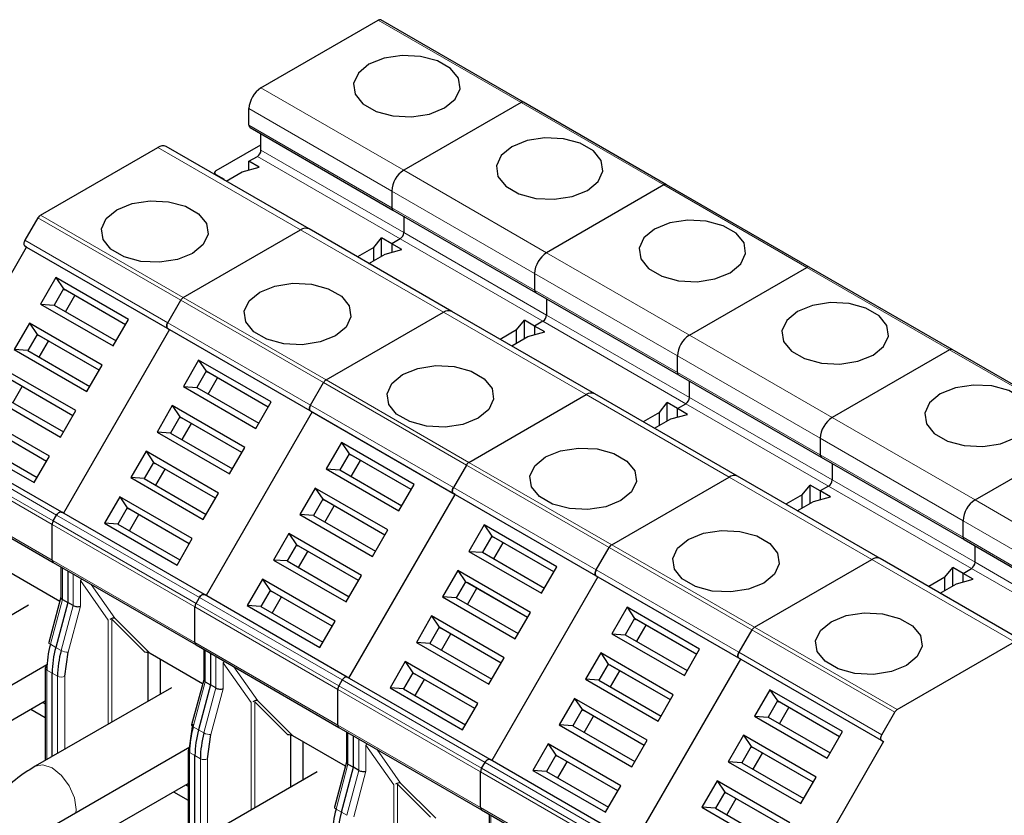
# Model space of a CAD drawing. Header units: millimetres. Extents: x 5 to 418, y -47 to 292.
# Tile 38 of 46: x 349 to 365, y 133 to 145. Entities that reach past the tile are written whole.
import ezdxf

# ---------------------------------------------------------------- set-up
doc = ezdxf.new("R2010")
doc.units = ezdxf.units.MM

msp = doc.modelspace()

# ---------------------------------------------------------------- linework, layer by layer
at = {"color": 7, "linetype": 'Continuous', "lineweight": 25}
for p, q in [((353.0351, 144.353), (354.8784, 145.4171)), ((357.1623, 144.1257), (354.9184, 145.4211)), ((357.1223, 144.1218), (355.279, 143.0576)), ((359.4062, 142.8304), (357.1623, 144.1257)), ((352.8465, 143.7651), (352.8465, 144.0264)), ((352.8631, 143.7285), (355.107, 142.4331)), ((353.0351, 143.3732), (353.0351, 143.6292)), ((349.5701, 142.3527), (351.4135, 143.4169)), ((353.7907, 142.1347), (351.5468, 143.4301)), ((352.3298, 143.0528), (353.0351, 143.4599)), ((352.8465, 143.199), (352.9785, 143.2752)), ((352.7418, 143.0351), (353.0068, 143.1064)), ((353.0068, 143.1064), (352.8465, 143.199)), ((352.8465, 143.0633), (352.8465, 143.199)), ((352.3064, 143.0201), (352.3064, 142.9915)), ((352.4618, 142.9113), (352.3298, 142.9875)), ((352.4864, 142.8876), (352.7418, 143.0351)), ((352.4536, 142.9065), (352.4618, 142.9113)), ((359.3662, 142.8264), (357.5229, 141.7623)), ((361.6501, 141.535), (359.4062, 142.8304)), ((355.0904, 142.731), (355.0904, 142.4697)), ((355.107, 142.4331), (357.3509, 141.1377)), ((355.279, 142.3338), (355.279, 142.0778)), ((349.5301, 142.3105), (349.3264, 141.9576)), ((351.814, 141.0574), (353.6573, 142.1215)), ((356.0346, 140.8393), (353.7907, 142.1347)), ((354.8066, 141.8432), (354.9301, 141.9961)), ((355.0904, 141.9036), (354.9301, 141.9961)), ((354.9301, 141.7077), (354.9301, 141.9961)), ((355.2224, 141.9798), (355.0904, 141.9036)), ((355.0904, 141.9036), (355.0904, 141.7679)), ((355.2507, 141.8111), (355.0904, 141.9036)), ((347.6864, 138.963), (349.353, 141.8498)), ((349.353, 141.8498), (349.3264, 141.8652)), ((349.353, 141.8498), (351.5969, 140.5544)), ((354.8066, 141.8432), (354.5511, 141.6957)), ((354.7302, 141.5923), (354.9857, 141.7397)), ((354.8066, 141.6363), (354.8066, 141.8432)), ((354.9857, 141.7397), (355.2507, 141.8111)), ((357.3343, 141.4357), (357.3343, 141.1744)), ((359.7667, 140.4669), (361.6101, 141.531)), ((363.894, 140.2396), (361.6501, 141.535)), ((349.8113, 141.3697), (349.5713, 140.9541)), ((350.952, 140.7111), (349.8113, 141.3697)), ((349.8113, 141.3697), (349.9306, 141.1931)), ((349.9306, 141.1931), (349.7839, 140.939)), ((350.9053, 140.6304), (349.9306, 141.1931)), ((349.9306, 141.1931), (349.9572, 141.1777)), ((350.9053, 140.6304), (349.9572, 141.1777)), ((357.3509, 141.1377), (359.5948, 139.8424)), ((349.5713, 140.9541), (350.712, 140.2956)), ((349.5713, 140.9541), (349.7839, 140.939)), ((349.9639, 140.8351), (350.1106, 141.0891)), ((351.5703, 140.6622), (351.774, 141.0151)), ((357.5229, 141.0385), (357.5229, 140.7824)), ((349.7839, 140.939), (350.7587, 140.3763)), ((354.0579, 139.762), (355.9012, 140.8261)), ((358.2784, 139.544), (356.0346, 140.8393)), ((349.3979, 140.6537), (349.158, 140.2382)), ((350.5386, 139.9952), (349.3979, 140.6537)), ((349.3979, 140.6537), (349.5172, 140.4772)), ((350.712, 140.2956), (350.952, 140.7111)), ((357.0505, 140.5478), (357.174, 140.7008)), ((357.3343, 140.6082), (357.174, 140.7008)), ((357.174, 140.4123), (357.174, 140.7008)), ((357.4663, 140.6844), (357.3343, 140.6082)), ((349.5172, 140.4772), (349.3706, 140.2231)), ((350.492, 139.9144), (349.5172, 140.4772)), ((349.5172, 140.4772), (349.5439, 140.4618)), ((351.5969, 140.5544), (349.9303, 137.6677)), ((351.5703, 140.5698), (351.5969, 140.5544)), ((351.5969, 140.5544), (353.8408, 139.2591)), ((357.0505, 140.5478), (356.795, 140.4003)), ((357.0505, 140.341), (357.0505, 140.5478)), ((357.2296, 140.4444), (357.4946, 140.5157)), ((357.3343, 140.6082), (357.3343, 140.4726)), ((357.4946, 140.5157), (357.3343, 140.6082)), ((350.492, 139.9144), (349.5439, 140.4618)), ((349.5506, 140.1192), (349.6973, 140.3732)), ((356.9741, 140.2969), (357.2296, 140.4444)), ((349.158, 140.2382), (350.2987, 139.5797)), ((349.3706, 140.2231), (349.158, 140.2382)), ((349.3706, 140.2231), (350.3453, 139.6604)), ((363.854, 140.2357), (362.0106, 139.1715)), ((366.1378, 138.9443), (363.894, 140.2396)), ((352.0551, 140.0743), (351.8152, 139.6587)), ((353.1958, 139.4158), (352.0551, 140.0743)), ((352.0551, 140.0743), (352.1745, 139.8977)), ((359.5782, 139.879), (359.5782, 140.1403)), ((350.1253, 139.2793), (348.9846, 139.9378)), ((350.2987, 139.5797), (350.5386, 139.9952)), ((352.1745, 139.8977), (352.0278, 139.6437)), ((353.1492, 139.335), (352.1745, 139.8977)), ((352.1745, 139.8977), (352.2011, 139.8823)), ((353.1492, 139.335), (352.2011, 139.8823)), ((350.0787, 139.1985), (349.1039, 139.7612)), ((350.0787, 139.1985), (349.1306, 139.7458)), ((352.2078, 139.5397), (352.3545, 139.7938)), ((353.8141, 139.3668), (354.0179, 139.7198)), ((359.5948, 139.8424), (361.8386, 138.547)), ((359.7667, 139.4871), (359.7667, 139.7431)), ((349.1373, 139.4033), (349.2839, 139.6573)), ((351.8152, 139.6587), (352.9559, 139.0002)), ((351.8152, 139.6587), (352.0278, 139.6437)), ((352.0278, 139.6437), (353.0025, 139.081)), ((348.7447, 139.5223), (349.8854, 138.8637)), ((348.9572, 139.5072), (349.932, 138.9445)), ((352.9559, 139.0002), (353.1958, 139.4158)), ((356.3018, 138.4666), (358.1451, 139.5308)), ((360.5223, 138.2486), (358.2784, 139.544)), ((359.2943, 139.2524), (359.4179, 139.4054)), ((359.5782, 139.3129), (359.4179, 139.4054)), ((359.4179, 139.1169), (359.4179, 139.4054)), ((349.8854, 138.8637), (350.1253, 139.2793)), ((351.6418, 139.3584), (351.4019, 138.9428)), ((352.7825, 138.6999), (351.6418, 139.3584)), ((351.6418, 139.3584), (351.7611, 139.1818)), ((353.8408, 139.2591), (352.1741, 136.3723)), ((353.8141, 139.2745), (353.8408, 139.2591)), ((353.8408, 139.2591), (356.0847, 137.9637)), ((359.2943, 139.2524), (359.0389, 139.105)), ((359.2943, 139.0456), (359.2943, 139.2524)), ((359.5782, 139.3129), (359.7102, 139.3891)), ((359.7385, 139.2203), (359.5782, 139.3129)), ((359.5782, 139.1772), (359.5782, 139.3129)), ((349.712, 138.5634), (348.5713, 139.2219)), ((351.7611, 139.1818), (351.6145, 138.9278)), ((352.7359, 138.6191), (351.7611, 139.1818)), ((351.7611, 139.1818), (351.7878, 139.1664)), ((352.7359, 138.6191), (351.7878, 139.1664)), ((359.218, 139.0015), (359.4735, 139.149)), ((359.4735, 139.149), (359.7385, 139.2203)), ((349.9036, 137.6831), (347.6597, 138.9784)), ((349.6653, 138.4826), (348.6906, 139.0453)), ((349.6653, 138.4826), (348.7172, 139.0299)), ((351.4019, 138.9428), (352.5426, 138.2843)), ((351.6145, 138.9278), (351.4019, 138.9428)), ((351.7945, 138.8238), (351.9411, 139.0779)), ((364.2545, 137.8762), (366.0978, 138.9403)), ((348.3313, 138.8063), (349.472, 138.1478)), ((348.5439, 138.7913), (349.5187, 138.2286)), ((351.6145, 138.9278), (352.5892, 138.365)), ((354.299, 138.7789), (354.0591, 138.3633)), ((355.4397, 138.1204), (354.299, 138.7789)), ((354.299, 138.7789), (354.4183, 138.6023)), ((361.8221, 138.8449), (361.8221, 138.5836)), ((351.2285, 138.6425), (350.9886, 138.2269)), ((352.3692, 137.9839), (351.2285, 138.6425)), ((351.2285, 138.6425), (351.3478, 138.4659)), ((352.5426, 138.2843), (352.7825, 138.6999)), ((349.472, 138.1478), (349.712, 138.5634)), ((351.3478, 138.4659), (351.2011, 138.2118)), ((352.3225, 137.9032), (351.3478, 138.4659)), ((351.3478, 138.4659), (351.3745, 138.4505)), ((354.4183, 138.6023), (354.2717, 138.3483)), ((355.3931, 138.0396), (354.4183, 138.6023)), ((354.4183, 138.6023), (354.445, 138.5869)), ((355.3931, 138.0396), (354.445, 138.5869)), ((354.4517, 138.2444), (354.5984, 138.4984)), ((361.8386, 138.547), (364.0825, 137.2516)), ((352.3225, 137.9032), (351.3745, 138.4505)), ((351.3811, 138.1079), (351.5278, 138.3619)), ((354.0591, 138.3633), (355.1998, 137.7048)), ((354.0591, 138.3633), (354.2717, 138.3483)), ((354.2717, 138.3483), (355.2464, 137.7856)), ((356.2618, 138.4244), (356.058, 138.0715)), ((362.0106, 138.4477), (362.0106, 138.1917)), ((347.5268, 138.1874), (349.7707, 136.892)), ((350.9886, 138.2269), (352.1292, 137.5684)), ((351.2011, 138.2118), (350.9886, 138.2269)), ((351.2011, 138.2118), (352.1759, 137.6491)), ((358.5457, 137.1713), (360.389, 138.2354)), ((362.7662, 136.9532), (360.5223, 138.2486)), ((353.8857, 138.063), (353.6458, 137.6474)), ((355.0264, 137.4045), (353.8857, 138.063)), ((353.8857, 138.063), (354.005, 137.8864)), ((355.1998, 137.7048), (355.4397, 138.1204)), ((361.5382, 137.9571), (361.6618, 138.11)), ((361.8221, 138.0175), (361.6618, 138.11)), ((361.6618, 137.8216), (361.6618, 138.11)), ((361.9541, 138.0937), (361.8221, 138.0175)), ((361.8221, 138.0175), (361.8221, 137.8818)), ((361.9823, 137.925), (361.8221, 138.0175)), ((350.8151, 137.9265), (350.5752, 137.511)), ((351.9558, 137.268), (350.8151, 137.9265)), ((350.8151, 137.9265), (350.9345, 137.75)), ((352.1292, 137.5684), (352.3692, 137.9839)), ((354.005, 137.8864), (353.8583, 137.6324)), ((354.9798, 137.3237), (354.005, 137.8864)), ((354.005, 137.8864), (354.0317, 137.871)), ((354.9798, 137.3237), (354.0317, 137.871)), ((354.418, 135.0769), (356.0847, 137.9637)), ((356.0847, 137.9637), (356.058, 137.9791)), ((356.0847, 137.9637), (358.3286, 136.6683)), ((361.5382, 137.9571), (361.2828, 137.8096)), ((361.4619, 137.7062), (361.7174, 137.8536)), ((361.5382, 137.7502), (361.5382, 137.9571)), ((361.7174, 137.8536), (361.9823, 137.925)), ((350.9345, 137.75), (350.7878, 137.4959)), ((351.9092, 137.1872), (350.9345, 137.75)), ((350.9345, 137.75), (350.9611, 137.7346)), ((351.9092, 137.1872), (350.9611, 137.7346)), ((354.0384, 137.5285), (354.185, 137.7825)), ((349.7707, 137.5453), (349.8236, 137.6369)), ((349.9303, 137.6677), (349.9036, 137.6831)), ((352.1475, 136.3877), (349.9036, 137.6831)), ((350.9678, 137.392), (351.1145, 137.646)), ((353.6458, 137.6474), (354.7865, 136.9889)), ((353.8583, 137.6324), (353.6458, 137.6474)), ((353.8583, 137.6324), (354.8331, 137.0697)), ((364.066, 137.2883), (364.066, 137.5496)), ((349.7541, 136.9287), (349.7541, 137.4895)), ((350.5752, 137.511), (351.7159, 136.8525)), ((350.7878, 137.4959), (350.5752, 137.511)), ((350.7878, 137.4959), (351.7625, 136.9332)), ((354.7865, 136.9889), (355.0264, 137.4045)), ((356.5429, 137.4835), (356.303, 137.068)), ((357.6836, 136.825), (356.5429, 137.4835)), ((356.5429, 137.4835), (356.6622, 137.307)), ((351.7159, 136.8525), (351.9558, 137.268)), ((353.4724, 137.3471), (353.2324, 136.9315)), ((354.6131, 136.6886), (353.4724, 137.3471)), ((353.4724, 137.3471), (353.5917, 137.1705)), ((356.6622, 137.307), (356.5156, 137.0529)), ((357.637, 136.7443), (356.6622, 137.307)), ((356.6622, 137.307), (356.6889, 137.2916)), ((357.637, 136.7443), (356.6889, 137.2916)), ((364.0825, 137.2516), (366.3264, 135.9563)), ((353.5917, 137.1705), (353.445, 136.9165)), ((354.5664, 136.6078), (353.5917, 137.1705)), ((353.5917, 137.1705), (353.6183, 137.1551)), ((354.5664, 136.6078), (353.6183, 137.1551)), ((356.6956, 136.949), (356.8422, 137.203)), ((358.3019, 136.7761), (358.5057, 137.129)), ((364.2545, 136.8963), (364.2545, 137.1524)), ((353.2324, 136.9315), (354.3731, 136.273)), ((353.445, 136.9165), (353.2324, 136.9315)), ((353.625, 136.8125), (353.7717, 137.0666)), ((356.303, 137.068), (357.4437, 136.4095)), ((356.303, 137.068), (356.5156, 137.0529)), ((356.5156, 137.0529), (357.4903, 136.4902)), ((360.7896, 135.8759), (362.6329, 136.94)), ((365.0101, 135.6579), (362.7662, 136.9532)), ((349.7707, 136.892), (352.0146, 135.5967)), ((349.891, 136.8226), (349.891, 136.3428)), ((353.445, 136.9165), (354.4198, 136.3538)), ((356.1296, 136.7676), (355.8897, 136.3521)), ((357.2703, 136.1091), (356.1296, 136.7676)), ((356.1296, 136.7676), (356.2489, 136.5911)), ((357.4437, 136.4095), (357.6836, 136.825)), ((363.7821, 136.6617), (363.9057, 136.8147)), ((364.066, 136.7221), (363.9057, 136.8147)), ((363.9057, 136.5262), (363.9057, 136.8147)), ((364.066, 136.7221), (364.1979, 136.7983)), ((349.8742, 136.2821), (349.0497, 136.7581)), ((349.9992, 136.7601), (349.9992, 136.2645)), ((353.059, 136.6312), (352.8191, 136.2156)), ((354.1997, 135.9727), (353.059, 136.6312)), ((353.059, 136.6312), (353.1783, 136.4546)), ((354.3731, 136.273), (354.6131, 136.6886)), ((358.3286, 136.6683), (356.6619, 133.7816)), ((358.3019, 136.6837), (358.3286, 136.6683)), ((358.3286, 136.6683), (360.5725, 135.373)), ((363.7821, 136.6617), (363.5267, 136.5142)), ((363.7821, 136.4549), (363.7821, 136.6617)), ((363.9612, 136.5583), (364.2262, 136.6296)), ((364.2262, 136.6296), (364.066, 136.7221)), ((364.066, 136.5865), (364.066, 136.7221)), ((353.1783, 136.4546), (353.0317, 136.2006)), ((354.1531, 135.8919), (353.1783, 136.4546)), ((353.1783, 136.4546), (353.205, 136.4392)), ((356.2489, 136.5911), (356.1022, 136.337)), ((357.2236, 136.0283), (356.2489, 136.5911)), ((356.2489, 136.5911), (356.2756, 136.5757)), ((357.2236, 136.0283), (356.2756, 136.5757)), ((356.2822, 136.2331), (356.4289, 136.4871)), ((363.7058, 136.4108), (363.9612, 136.5583)), ((349.891, 136.3451), (349.702, 135.6364)), ((349.9144, 136.3135), (349.9992, 136.2645)), ((352.0146, 136.2499), (352.0675, 136.3415)), ((352.1741, 136.3723), (352.1475, 136.3877)), ((354.3914, 135.0923), (352.1475, 136.3877)), ((354.1531, 135.8919), (353.205, 136.4392)), ((353.2117, 136.0966), (353.3584, 136.3507)), ((355.8897, 136.3521), (357.0304, 135.6936)), ((356.1022, 136.337), (355.8897, 136.3521)), ((356.1022, 136.337), (357.077, 135.7743)), ((349.3838, 136.2199), (346.3008, 134.4402)), ((349.9992, 136.2645), (349.811, 135.5585)), ((350.0841, 136.2155), (349.9992, 136.2645)), ((351.998, 135.6333), (351.998, 136.1941)), ((352.8191, 136.2156), (353.9598, 135.5571)), ((353.0317, 136.2006), (352.8191, 136.2156)), ((353.0317, 136.2006), (354.0064, 135.6378)), ((358.7868, 136.1882), (358.5469, 135.7726)), ((359.9275, 135.5297), (358.7868, 136.1882)), ((358.7868, 136.1882), (358.9061, 136.0116)), ((351.2936, 135.4627), (350.7413, 136.015)), ((355.7163, 136.0517), (355.4763, 135.6362)), ((356.8569, 135.3932), (355.7163, 136.0517)), ((355.7163, 136.0517), (355.8356, 135.8751)), ((357.0304, 135.6936), (357.2703, 136.1091)), ((358.9061, 136.0116), (358.7595, 135.7576)), ((359.8809, 135.4489), (358.9061, 136.0116)), ((358.9061, 136.0116), (358.9328, 135.9962)), ((359.8809, 135.4489), (358.9328, 135.9962)), ((353.9598, 135.5571), (354.1997, 135.9727)), ((355.8356, 135.8751), (355.6889, 135.6211)), ((356.8103, 135.3124), (355.8356, 135.8751)), ((355.8356, 135.8751), (355.8622, 135.8597)), ((356.8103, 135.3124), (355.8622, 135.8597)), ((358.9395, 135.6536), (359.0861, 135.9077)), ((355.8689, 135.5172), (356.0156, 135.7712)), ((358.5469, 135.7726), (359.6876, 135.1141)), ((358.5469, 135.7726), (358.7595, 135.7576)), ((358.7595, 135.7576), (359.7342, 135.1949)), ((360.7496, 135.8337), (360.5458, 135.4807)), ((352.0146, 135.5967), (354.2585, 134.3013)), ((352.1348, 135.5272), (352.1348, 135.0474)), ((355.4763, 135.6362), (356.617, 134.9776)), ((355.6889, 135.6211), (355.4763, 135.6362)), ((355.6889, 135.6211), (356.6636, 135.0584)), ((359.6876, 135.1141), (359.9275, 135.5297)), ((363.0334, 134.5805), (364.8768, 135.6446)), ((349.9521, 135.1043), (350.0055, 135.4852)), ((351.2626, 134.7138), (351.2626, 135.4747)), ((352.118, 134.9868), (351.2936, 135.4627)), ((351.4512, 135.3717), (351.4512, 134.8227)), ((352.2431, 135.4647), (352.2431, 134.9691)), ((356.617, 134.9776), (356.8569, 135.3932)), ((358.3735, 135.4723), (358.1335, 135.0567)), ((359.5142, 134.8138), (358.3735, 135.4723)), ((358.3735, 135.4723), (358.4928, 135.2957)), ((358.9058, 132.4862), (360.5725, 135.373)), ((360.5725, 135.373), (360.5458, 135.3884)), ((360.5725, 135.373), (362.8163, 134.0776)), ((349.6718, 135.2855), (342.5442, 131.1708)), ((349.6458, 135.2349), (349.6458, 133.7805)), ((355.3029, 135.3358), (355.063, 134.9202)), ((356.4436, 134.6773), (355.3029, 135.3358)), ((355.3029, 135.3358), (355.4222, 135.1592)), ((358.4928, 135.2957), (358.3461, 135.0416)), ((359.4675, 134.733), (358.4928, 135.2957)), ((358.4928, 135.2957), (358.5195, 135.2803)), ((359.4675, 134.733), (358.5195, 135.2803)), ((349.7541, 133.843), (349.7541, 135.1533)), ((356.6352, 133.797), (354.3914, 135.0923)), ((354.418, 135.0769), (354.3914, 135.0923)), ((355.4222, 135.1592), (355.2756, 134.9052)), ((356.397, 134.5965), (355.4222, 135.1592)), ((355.4222, 135.1592), (355.4489, 135.1438)), ((356.397, 134.5965), (355.4489, 135.1438)), ((358.5261, 134.9377), (358.6728, 135.1918)), ((351.6276, 134.9246), (349.4875, 133.6891)), ((352.1348, 135.0497), (351.9459, 134.3411)), ((352.2431, 134.9691), (352.0549, 134.2631)), ((352.1583, 135.0181), (352.2431, 134.9691)), ((352.328, 134.9202), (352.2431, 134.9691)), ((354.3114, 135.0462), (354.2585, 134.9545)), ((355.063, 134.9202), (356.2037, 134.2617)), ((355.2756, 134.9052), (355.063, 134.9202)), ((355.4556, 134.8013), (355.6022, 135.0553)), ((358.1335, 135.0567), (359.2742, 134.3982)), ((358.3461, 135.0416), (358.1335, 135.0567)), ((358.3461, 135.0416), (359.3209, 134.4789)), ((354.2419, 134.3379), (354.2419, 134.8988)), ((355.2756, 134.9052), (356.2503, 134.3425)), ((357.9601, 134.7564), (357.7202, 134.3408)), ((359.1008, 134.0978), (357.9601, 134.7564)), ((357.9601, 134.7564), (358.0795, 134.5798)), ((359.2742, 134.3982), (359.5142, 134.8138)), ((361.0307, 134.8928), (360.7908, 134.4772)), ((362.1714, 134.2343), (361.0307, 134.8928)), ((361.0307, 134.8928), (361.15, 134.7162)), ((342.7842, 130.7551), (349.6458, 134.7163)), ((349.6074, 134.6941), (349.6458, 134.672)), ((353.5375, 134.1673), (352.9852, 134.7196)), ((356.2037, 134.2617), (356.4436, 134.6773)), ((361.15, 134.7162), (361.0033, 134.4622)), ((362.1247, 134.1535), (361.15, 134.7162)), ((361.15, 134.7162), (361.1767, 134.7008)), ((362.1247, 134.1535), (361.1767, 134.7008)), ((361.1834, 134.3583), (361.33, 134.6123)), ((349.4189, 134.5853), (349.6458, 134.4542)), ((358.0795, 134.5798), (357.9328, 134.3257)), ((359.0542, 134.0171), (358.0795, 134.5798)), ((358.0795, 134.5798), (358.1061, 134.5644)), ((359.0542, 134.0171), (358.1061, 134.5644)), ((358.1128, 134.2218), (358.2595, 134.4758)), ((360.7908, 134.4772), (361.9315, 133.8187)), ((360.7908, 134.4772), (361.0033, 134.4622)), ((361.0033, 134.4622), (361.9781, 133.8995)), ((362.7897, 134.1854), (362.9934, 134.5383)), ((351.9131, 133.9722), (351.9666, 134.3531)), ((354.2585, 134.3013), (356.5023, 133.0059)), ((357.7202, 134.3408), (358.8609, 133.6823)), ((357.9328, 134.3257), (357.7202, 134.3408)), ((357.9328, 134.3257), (358.9075, 133.763)), ((352.196, 133.809), (352.2494, 134.1898)), ((353.5065, 133.364), (353.5065, 134.1793)), ((354.3619, 133.6914), (353.5375, 134.1673)), ((354.3787, 134.2319), (354.3787, 133.752)), ((354.487, 133.6738), (354.487, 134.1693)), ((360.6174, 134.1769), (360.3774, 133.7613)), ((361.7581, 133.5184), (360.6174, 134.1769)), ((360.6174, 134.1769), (360.7367, 134.0003)), ((361.9315, 133.8187), (362.1714, 134.2343)), ((351.9157, 133.9901), (343.8453, 129.3312)), ((353.6951, 134.0764), (353.6951, 133.4729)), ((357.5468, 134.0404), (357.3069, 133.6249)), ((358.6875, 133.3819), (357.5468, 134.0404)), ((357.5468, 134.0404), (357.6661, 133.8639)), ((358.8609, 133.6823), (359.1008, 134.0978)), ((360.7367, 134.0003), (360.59, 133.7463)), ((361.7114, 133.4376), (360.7367, 134.0003)), ((360.7367, 134.0003), (360.7633, 133.9849)), ((361.7114, 133.4376), (360.7633, 133.9849)), ((362.8163, 134.0776), (361.1497, 131.1908)), ((362.7897, 134.093), (362.8163, 134.0776)), ((351.8897, 133.9396), (351.8897, 132.4307)), ((351.998, 132.4932), (351.998, 133.8579)), ((357.6661, 133.8639), (357.5195, 133.6098)), ((358.6409, 133.3011), (357.6661, 133.8639)), ((357.6661, 133.8639), (357.6928, 133.8485)), ((358.6409, 133.3011), (357.6928, 133.8485)), ((360.77, 133.6424), (360.9167, 133.8964)), ((354.3787, 133.7544), (354.1897, 133.0457)), ((354.2987, 132.9678), (354.487, 133.6738)), ((354.4022, 133.7228), (354.487, 133.6738)), ((354.5719, 133.6248), (354.487, 133.6738)), ((356.5023, 133.6592), (356.5552, 133.7508)), ((356.6619, 133.7816), (356.6352, 133.797)), ((358.8791, 132.5016), (356.6352, 133.797)), ((357.6995, 133.5059), (357.8461, 133.7599)), ((360.3774, 133.7613), (361.5181, 133.1028)), ((360.59, 133.7463), (360.3774, 133.7613)), ((360.59, 133.7463), (361.5647, 133.1836)), ((353.9187, 133.602), (350.8357, 131.8222)), ((356.4858, 133.0426), (356.4858, 133.6034)), ((357.3069, 133.6249), (358.4476, 132.9664)), ((357.5195, 133.6098), (357.3069, 133.6249)), ((357.5195, 133.6098), (358.4942, 133.0471)), ((361.5181, 133.1028), (361.7581, 133.5184)), ((344.0853, 128.9155), (351.8897, 133.4209)), ((351.8513, 133.3988), (351.8897, 133.3766)), ((355.7814, 132.872), (355.2291, 133.4243)), ((358.4476, 132.9664), (358.6875, 133.3819)), ((360.204, 133.461), (359.9641, 133.0454)), ((361.3447, 132.8025), (360.204, 133.461)), ((360.204, 133.461), (360.3233, 133.2844)), ((351.6628, 133.2899), (351.8897, 133.1589)), ((360.3233, 133.2844), (360.1767, 133.0304)), ((361.2981, 132.7217), (360.3233, 133.2844)), ((360.3233, 133.2844), (360.35, 133.269)), ((361.2981, 132.7217), (360.35, 133.269)), ((360.3567, 132.9264), (360.5033, 133.1805)), ((356.5023, 133.0059), (358.7462, 131.7106)), ((356.6226, 132.9365), (356.6226, 132.4567)), ((359.9641, 133.0454), (361.1048, 132.3869)), ((360.1767, 133.0304), (359.9641, 133.0454)), ((360.1767, 133.0304), (361.1514, 132.4677))]:
    msp.add_line(p, q, dxfattribs=at)
at = {"color": 7, "linetype": 'Continuous', "lineweight": 18}
for p, q in [((354.8784, 145.4171), (357.1223, 144.1218)), ((355.279, 143.0576), (353.0351, 144.353)), ((357.1223, 144.1218), (359.3662, 142.8264)), ((352.8465, 144.0264), (355.0904, 142.731)), ((355.0904, 142.4697), (352.8465, 143.7651)), ((353.6573, 142.1215), (351.4135, 143.4169)), ((352.9785, 143.2752), (355.2224, 141.9798)), ((353.0351, 143.3732), (355.279, 142.0778)), ((352.3298, 142.978), (352.3298, 142.9875)), ((357.5229, 141.7623), (355.279, 143.0576)), ((359.3662, 142.8264), (361.6101, 141.531)), ((355.0904, 142.731), (357.3343, 141.4357)), ((349.5701, 142.3527), (351.814, 141.0574)), ((357.3343, 141.1744), (355.0904, 142.4697)), ((349.5301, 142.3105), (351.774, 141.0151)), ((355.9012, 140.8261), (353.6573, 142.1215)), ((355.279, 142.0778), (357.5229, 140.7824)), ((349.3264, 141.9576), (351.5703, 140.6622)), ((355.2224, 141.9798), (357.4663, 140.6844)), ((349.3264, 141.8652), (351.5703, 140.5698)), ((359.7667, 140.4669), (357.5229, 141.7623)), ((357.3343, 141.4357), (359.5782, 140.1403)), ((361.6101, 141.531), (363.854, 140.2357)), ((359.5782, 139.879), (357.3343, 141.1744)), ((351.774, 141.0151), (354.0179, 139.7198)), ((351.814, 141.0574), (354.0579, 139.762)), ((358.1451, 139.5308), (355.9012, 140.8261)), ((351.5703, 140.6622), (353.8141, 139.3668)), ((357.4663, 140.6844), (359.7102, 139.3891)), ((357.5229, 140.7824), (359.7667, 139.4871)), ((351.5703, 140.5698), (353.8141, 139.2745)), ((362.0106, 139.1715), (359.7667, 140.4669)), ((363.854, 140.2357), (366.0978, 138.9403)), ((359.5782, 140.1403), (361.8221, 138.8449)), ((361.8221, 138.5836), (359.5782, 139.879)), ((354.0179, 139.7198), (356.2618, 138.4244)), ((354.0579, 139.762), (356.3018, 138.4666)), ((360.389, 138.2354), (358.1451, 139.5308)), ((359.7667, 139.4871), (362.0106, 138.1917)), ((353.8141, 139.3668), (356.058, 138.0715)), ((353.8141, 139.2745), (356.058, 137.9791)), ((359.7102, 139.3891), (361.9541, 138.0937)), ((364.2545, 137.8762), (362.0106, 139.1715)), ((347.5797, 138.9323), (349.8236, 137.6369)), ((349.7541, 137.4895), (347.5102, 138.7849)), ((349.7707, 137.5453), (347.5268, 138.8406)), ((361.8221, 138.8449), (364.066, 137.5496)), ((356.3018, 138.4666), (358.5457, 137.1713)), ((364.066, 137.2883), (361.8221, 138.5836)), ((356.2618, 138.4244), (358.5057, 137.129)), ((347.5102, 138.224), (349.7541, 136.9287)), ((362.6329, 136.94), (360.389, 138.2354)), ((362.0106, 138.1917), (364.2545, 136.8963)), ((356.058, 138.0715), (358.3019, 136.7761)), ((361.9541, 138.0937), (364.1979, 136.7983)), ((356.058, 137.9791), (358.3019, 136.6837)), ((366.4984, 136.5808), (364.2545, 137.8762)), ((352.0146, 136.2499), (349.7707, 137.5453)), ((349.8236, 137.6369), (352.0675, 136.3415)), ((364.066, 137.5496), (366.3098, 136.2542)), ((351.998, 136.1941), (349.7541, 137.4895)), ((366.3098, 135.9929), (364.066, 137.2883)), ((358.5057, 137.129), (360.7496, 135.8337)), ((358.5457, 137.1713), (360.7896, 135.8759)), ((349.7541, 136.9287), (351.998, 135.6333)), ((364.8768, 135.6446), (362.6329, 136.94)), ((349.9144, 136.3135), (349.9144, 136.8091)), ((358.3019, 136.7761), (360.5458, 135.4807)), ((364.1979, 136.7983), (366.4418, 135.503)), ((364.2545, 136.8963), (366.4984, 135.6009)), ((350.0841, 136.7111), (350.0841, 136.2155)), ((350.1972, 136.204), (350.1972, 136.6107)), ((350.1972, 136.6107), (350.6358, 135.9867)), ((358.3019, 136.6837), (360.5458, 135.3884)), ((350.7413, 136.015), (350.3668, 136.5479)), ((349.7261, 135.6075), (349.9144, 136.3135)), ((352.0675, 136.3415), (354.3114, 135.0462)), ((350.0841, 136.2155), (349.8958, 135.5095)), ((350.0055, 135.4852), (350.1972, 136.204)), ((354.2419, 134.8988), (351.998, 136.1941)), ((354.2585, 134.9545), (352.0146, 136.2499)), ((351.212, 135.4806), (350.6923, 136.0002)), ((350.6923, 136.0002), (350.6923, 134.3846)), ((350.6358, 135.9867), (350.6358, 134.352)), ((360.7896, 135.8759), (363.0334, 134.5805)), ((360.7496, 135.8337), (362.9934, 134.5383)), ((349.811, 135.5585), (349.7261, 135.6075)), ((349.8958, 135.5095), (349.811, 135.5585)), ((351.998, 135.6333), (354.2419, 134.3379)), ((352.1583, 135.0181), (352.1583, 135.5137)), ((352.328, 135.4157), (352.328, 134.9202)), ((360.5458, 135.4807), (362.7897, 134.1854)), ((360.5458, 135.3884), (362.7897, 134.093)), ((352.4411, 134.9086), (352.4411, 135.3153)), ((352.4411, 135.3153), (352.8797, 134.6914)), ((352.9852, 134.7196), (352.6107, 135.2525)), ((349.6693, 135.2023), (349.7541, 135.1533)), ((349.6693, 135.2023), (349.6693, 133.794)), ((349.7541, 135.1533), (349.839, 135.1043)), ((349.839, 133.892), (349.839, 135.1043)), ((349.9521, 133.9573), (349.9521, 135.1043)), ((351.97, 134.3121), (352.1583, 135.0181)), ((352.328, 134.9202), (352.1397, 134.2141)), ((352.2494, 134.1898), (352.4411, 134.9086)), ((356.5023, 133.6592), (354.2585, 134.9545)), ((354.3114, 135.0462), (356.5552, 133.7508)), ((356.4858, 133.6034), (354.2419, 134.8988)), ((352.8797, 134.6914), (352.8797, 133.0022)), ((353.4559, 134.1852), (352.9362, 134.7049)), ((352.9362, 134.7049), (352.9362, 133.0348)), ((352.0549, 134.2631), (351.97, 134.3121)), ((354.2419, 134.3379), (356.4858, 133.0426)), ((352.1397, 134.2141), (352.0549, 134.2631)), ((354.4022, 133.7228), (354.4022, 134.2183)), ((354.5719, 134.1204), (354.5719, 133.6248)), ((354.685, 133.6133), (354.685, 134.02)), ((354.685, 134.02), (355.1235, 133.396)), ((351.9131, 133.9069), (351.998, 133.8579)), ((351.9131, 133.9069), (351.9131, 132.4442)), ((351.998, 133.8579), (352.0829, 133.809)), ((355.2291, 133.4243), (354.8546, 133.9572)), ((352.0829, 132.5422), (352.0829, 133.809)), ((352.196, 132.6075), (352.196, 133.809)), ((354.2139, 133.0167), (354.4022, 133.7228)), ((356.5552, 133.7508), (358.7991, 132.4554)), ((354.5719, 133.6248), (354.3836, 132.9188)), ((354.4933, 132.8945), (354.685, 133.6133)), ((358.7297, 132.308), (356.4858, 133.6034)), ((358.7462, 132.3638), (356.5023, 133.6592)), ((355.1235, 133.396), (355.1235, 131.4891)), ((355.6997, 132.8899), (355.1801, 133.4095)), ((355.1801, 133.4095), (355.1801, 131.5218)), ((354.2987, 132.9678), (354.2139, 133.0167)), ((354.3836, 132.9188), (354.2987, 132.9678)), ((356.4858, 133.0426), (358.7297, 131.7472)), ((356.646, 132.4274), (356.646, 132.923))]:
    msp.add_line(p, q, dxfattribs=at)
at = {"color": 7, "linetype": 'Continuous', "lineweight": 25, "flags": 128}
for points in [[(355.9201, 144.0373), (356.0874, 144.1753), (356.1629, 144.338), (356.1375, 144.5057), (356.0142, 144.6584), (355.8079, 144.7774), (355.5435, 144.8486), (355.2529, 144.8633), (354.9711, 144.8197), (354.7321, 144.7231), (354.5648, 144.5852), (354.4893, 144.4225), (354.5147, 144.2547), (354.638, 144.1021), (354.8443, 143.983), (355.1087, 143.9118), (355.3993, 143.8971), (355.6811, 143.9407), (355.9201, 144.0373)], [(358.164, 142.742), (358.3313, 142.8799), (358.4068, 143.0426), (358.3814, 143.2104), (358.2581, 143.363), (358.0518, 143.4821), (357.7874, 143.5532), (357.4968, 143.5679), (357.215, 143.5243), (356.976, 143.4277), (356.8087, 143.2898), (356.7332, 143.1271), (356.7586, 142.9593), (356.8819, 142.8067), (357.0882, 142.6876), (357.3526, 142.6164), (357.6432, 142.6018), (357.925, 142.6454), (358.164, 142.742)], [(350.7723, 142.4372), (351.0113, 142.5338), (351.2931, 142.5773), (351.5837, 142.5627), (351.8481, 142.4915), (352.0544, 142.3724), (352.1777, 142.2198), (352.2031, 142.052), (352.1276, 141.8893), (351.9603, 141.7514), (351.7213, 141.6548), (351.4395, 141.6112), (351.1489, 141.6259), (350.8845, 141.697), (350.6782, 141.8161), (350.5549, 141.9688), (350.5295, 142.1365), (350.605, 142.2992), (350.7723, 142.4372)], [(360.4079, 141.4466), (360.5752, 141.5845), (360.6507, 141.7472), (360.6253, 141.915), (360.502, 142.0676), (360.2957, 142.1867), (360.0313, 142.2579), (359.7407, 142.2726), (359.4589, 142.229), (359.2199, 142.1324), (359.0526, 141.9944), (358.9771, 141.8317), (359.0025, 141.664), (359.1258, 141.5113), (359.3321, 141.3923), (359.5965, 141.3211), (359.8871, 141.3064), (360.1689, 141.35), (360.4079, 141.4466)], [(349.3264, 141.9576), (349.3193, 141.9436), (349.3141, 141.9293), (349.3109, 141.9152), (349.3098, 141.9018), (349.3109, 141.8897), (349.3141, 141.8793), (349.3193, 141.871), (349.3264, 141.8652)], [(353.0162, 141.1418), (353.2552, 141.2384), (353.537, 141.282), (353.8276, 141.2673), (354.092, 141.1961), (354.2983, 141.077), (354.4216, 140.9244), (354.447, 140.7566), (354.3715, 140.594), (354.2042, 140.456), (353.9652, 140.3594), (353.6834, 140.3158), (353.3928, 140.3305), (353.1284, 140.4017), (352.9221, 140.5208), (352.7988, 140.6734), (352.7734, 140.8412), (352.8489, 141.0038), (353.0162, 141.1418)], [(362.6517, 140.1512), (362.8191, 140.2892), (362.8946, 140.4518), (362.8691, 140.6196), (362.7459, 140.7723), (362.5396, 140.8913), (362.2752, 140.9625), (361.9846, 140.9772), (361.7028, 140.9336), (361.4638, 140.837), (361.2965, 140.699), (361.221, 140.5364), (361.2464, 140.3686), (361.3697, 140.216), (361.576, 140.0969), (361.8404, 140.0257), (362.131, 140.011), (362.4128, 140.0546), (362.6517, 140.1512)], [(351.5703, 140.5698), (351.5632, 140.5757), (351.558, 140.5839), (351.5548, 140.5943), (351.5537, 140.6065), (351.5548, 140.6198), (351.558, 140.6339), (351.5632, 140.6483), (351.5703, 140.6622)], [(351.5703, 140.6622), (351.5632, 140.6483), (351.558, 140.6339), (351.5548, 140.6198), (351.5537, 140.6065), (351.5548, 140.5943), (351.558, 140.5839), (351.5632, 140.5757), (351.5703, 140.5698)], [(355.2601, 139.8464), (355.4991, 139.943), (355.7809, 139.9866), (356.0715, 139.9719), (356.3359, 139.9008), (356.5422, 139.7817), (356.6655, 139.629), (356.6909, 139.4613), (356.6154, 139.2986), (356.4481, 139.1606), (356.2091, 139.064), (355.9273, 139.0205), (355.6367, 139.0351), (355.3723, 139.1063), (355.166, 139.2254), (355.0427, 139.378), (355.0173, 139.5458), (355.0928, 139.7085), (355.2601, 139.8464)], [(364.8956, 138.8559), (365.063, 138.9938), (365.1385, 139.1565), (365.113, 139.3243), (364.9897, 139.4769), (364.7835, 139.596), (364.5191, 139.6671), (364.2284, 139.6818), (363.9467, 139.6382), (363.7077, 139.5416), (363.5404, 139.4037), (363.4649, 139.241), (363.4903, 139.0732), (363.6136, 138.9206), (363.8199, 138.8015), (364.0842, 138.7303), (364.3749, 138.7157), (364.6567, 138.7593), (364.8956, 138.8559)], [(353.8141, 139.2745), (353.8071, 139.2803), (353.8019, 139.2886), (353.7987, 139.299), (353.7976, 139.3111), (353.7987, 139.3245), (353.8019, 139.3386), (353.8071, 139.3529), (353.8141, 139.3668)], [(353.8141, 139.3668), (353.8071, 139.3529), (353.8019, 139.3386), (353.7987, 139.3245), (353.7976, 139.3111), (353.7987, 139.299), (353.8019, 139.2886), (353.8071, 139.2803), (353.8141, 139.2745)], [(357.504, 138.5511), (357.743, 138.6477), (358.0248, 138.6912), (358.3154, 138.6766), (358.5798, 138.6054), (358.7861, 138.4863), (358.9094, 138.3337), (358.9348, 138.1659), (358.8593, 138.0032), (358.6919, 137.8653), (358.453, 137.7687), (358.1712, 137.7251), (357.8806, 137.7398), (357.6162, 137.8109), (357.4099, 137.93), (357.2866, 138.0827), (357.2612, 138.2504), (357.3367, 138.4131), (357.504, 138.5511)], [(356.058, 138.0715), (356.051, 138.0575), (356.0458, 138.0432), (356.0425, 138.0291), (356.0415, 138.0157), (356.0425, 138.0036), (356.0458, 137.9932), (356.051, 137.9849), (356.058, 137.9791)], [(356.058, 137.9791), (356.051, 137.9849), (356.0458, 137.9932), (356.0425, 138.0036), (356.0415, 138.0157), (356.0425, 138.0291), (356.0458, 138.0432), (356.051, 138.0575), (356.058, 138.0715)], [(349.8236, 137.6369), (349.8322, 137.65), (349.8419, 137.6617), (349.8526, 137.6715), (349.8636, 137.6791), (349.8746, 137.6842), (349.8852, 137.6866), (349.895, 137.6863), (349.9036, 137.6831)], [(349.9036, 137.6831), (349.895, 137.6863), (349.8852, 137.6866), (349.8746, 137.6842), (349.8636, 137.6791), (349.8526, 137.6715), (349.8419, 137.6617), (349.8322, 137.65), (349.8236, 137.6369)], [(359.7479, 137.2557), (359.9869, 137.3523), (360.2686, 137.3959), (360.5593, 137.3812), (360.8237, 137.31), (361.0299, 137.1909), (361.1532, 137.0383), (361.1787, 136.8705), (361.1032, 136.7079), (360.9358, 136.5699), (360.6969, 136.4733), (360.4151, 136.4297), (360.1245, 136.4444), (359.8601, 136.5156), (359.6538, 136.6347), (359.5305, 136.7873), (359.5051, 136.9551), (359.5806, 137.1177), (359.7479, 137.2557)], [(358.3019, 136.6837), (358.2949, 136.6896), (358.2896, 136.6978), (358.2864, 136.7082), (358.2853, 136.7204), (358.2864, 136.7337), (358.2896, 136.7478), (358.2949, 136.7622), (358.3019, 136.7761)], [(358.3019, 136.7761), (358.2949, 136.7622), (358.2896, 136.7478), (358.2864, 136.7337), (358.2853, 136.7204), (358.2864, 136.7082), (358.2896, 136.6978), (358.2949, 136.6896), (358.3019, 136.6837)], [(352.0675, 136.3415), (352.076, 136.3546), (352.0858, 136.3663), (352.0964, 136.3761), (352.1075, 136.3838), (352.1185, 136.3889), (352.1291, 136.3913), (352.1389, 136.3909), (352.1475, 136.3877)], [(352.1475, 136.3877), (352.1389, 136.3909), (352.1291, 136.3913), (352.1185, 136.3889), (352.1075, 136.3838), (352.0964, 136.3761), (352.0858, 136.3663), (352.076, 136.3546), (352.0675, 136.3415)], [(361.9918, 135.9603), (362.2307, 136.0569), (362.5125, 136.1005), (362.8032, 136.0858), (363.0675, 136.0147), (363.2738, 135.8956), (363.3971, 135.7429), (363.4225, 135.5752), (363.347, 135.4125), (363.1797, 135.2745), (362.9407, 135.1779), (362.659, 135.1344), (362.3683, 135.149), (362.1039, 135.2202), (361.8977, 135.3393), (361.7744, 135.4919), (361.7489, 135.6597), (361.8244, 135.8224), (361.9918, 135.9603)], [(360.5458, 135.4807), (360.5388, 135.4668), (360.5335, 135.4525), (360.5303, 135.4384), (360.5292, 135.425), (360.5303, 135.4129), (360.5335, 135.4025), (360.5388, 135.3942), (360.5458, 135.3884)], [(360.5458, 135.3884), (360.5388, 135.3942), (360.5335, 135.4025), (360.5303, 135.4129), (360.5292, 135.425), (360.5303, 135.4384), (360.5335, 135.4525), (360.5388, 135.4668), (360.5458, 135.4807)], [(354.3914, 135.0923), (354.3828, 135.0955), (354.373, 135.0959), (354.3624, 135.0935), (354.3514, 135.0884), (354.3403, 135.0808), (354.3297, 135.0709), (354.3199, 135.0592), (354.3114, 135.0462)], [(354.3114, 135.0462), (354.3199, 135.0592), (354.3297, 135.0709), (354.3403, 135.0808), (354.3514, 135.0884), (354.3624, 135.0935), (354.373, 135.0959), (354.3828, 135.0955), (354.3914, 135.0923)], [(362.7897, 134.093), (362.7826, 134.0988), (362.7774, 134.1071), (362.7742, 134.1175), (362.7731, 134.1296), (362.7742, 134.143), (362.7774, 134.1571), (362.7826, 134.1714), (362.7897, 134.1854)], [(356.5552, 133.7508), (356.5638, 133.7639), (356.5736, 133.7756), (356.5842, 133.7854), (356.5952, 133.793), (356.6063, 133.7981), (356.6169, 133.8005), (356.6267, 133.8002), (356.6352, 133.797)], [(356.6352, 133.797), (356.6267, 133.8002), (356.6169, 133.8005), (356.6063, 133.7981), (356.5952, 133.793), (356.5842, 133.7854), (356.5736, 133.7756), (356.5638, 133.7639), (356.5552, 133.7508)]]:
    msp.add_lwpolyline(points, dxfattribs=at)
at = {"color": 7, "linetype": 'Continuous', "lineweight": 18, "flags": 128}
for points in [[(349.7261, 135.6075), (349.7161, 135.614), (349.7085, 135.6206), (349.7036, 135.627), (349.7017, 135.633), (349.702, 135.6364)], [(351.97, 134.3121), (351.96, 134.3186), (351.9524, 134.3252), (351.9475, 134.3317), (351.9456, 134.3376), (351.9459, 134.3411)], [(349.4876, 133.6891), (349.6098, 133.7128), (349.7541, 133.6627), (349.8984, 133.5462), (350.0208, 133.3812), (350.1025, 133.1927), (350.1312, 133.0095), (350.1285, 132.9584)], [(354.2139, 133.0167), (354.2039, 133.0233), (354.1963, 133.0299), (354.1914, 133.0363), (354.1895, 133.0423), (354.1897, 133.0457)]]:
    msp.add_lwpolyline(points, dxfattribs=at)
at = {"color": 7, "linetype": 'Continuous', "lineweight": 25}
for centre, radius, start, end in [((354.9019, 145.3844), 0.0402, 65.68605, 125.61817), ((353.2559, 144.0078), 0.4098, 122.60548, 177.39452), ((357.1457, 144.0891), 0.0402, 65.68605, 125.61817), ((352.8846, 143.7603), 0.0384, 172.74417, 235.94365), ((351.4916, 143.3078), 0.1341, 65.69288, 125.61758), ((352.9123, 143.3787), 0.1229, 302.60548, 357.39452), ((352.3422, 143.0201), 0.0349, 110.78342, 249.21658), ((355.4998, 142.7124), 0.4098, 122.60548, 177.39452), ((359.3896, 142.7937), 0.0402, 65.68605, 125.61817), ((349.6312, 142.2548), 0.1154, 121.95467, 151.14439), ((355.1285, 142.4649), 0.0384, 172.74417, 235.94365), ((355.1296, 142.4654), 0.0394, 173.70115, 234.98667), ((353.7355, 142.0125), 0.1341, 65.69288, 125.61758), ((355.1562, 142.0834), 0.1229, 302.60548, 357.39452), ((357.7437, 141.417), 0.4098, 122.60548, 177.39452), ((361.6335, 141.4983), 0.0402, 65.68605, 125.61817), ((357.3724, 141.1695), 0.0384, 172.74417, 235.94365), ((357.3735, 141.17), 0.0394, 173.70115, 234.98667), ((351.8751, 140.9594), 0.1154, 121.95467, 151.14439), ((355.9793, 140.7171), 0.1341, 65.69288, 125.61758), ((357.4, 140.788), 0.1229, 302.60548, 357.39452), ((359.9876, 140.1217), 0.4098, 122.60548, 177.39452), ((363.8774, 140.203), 0.0402, 65.68605, 125.61817), ((359.6162, 139.8742), 0.0384, 172.74417, 235.94365), ((359.6174, 139.8747), 0.0394, 173.70115, 234.98667), ((354.119, 139.6641), 0.1154, 121.95467, 151.14439), ((358.2232, 139.4217), 0.1341, 65.69288, 125.61758), ((359.6439, 139.4926), 0.1229, 302.60548, 357.39452), ((362.2315, 138.8263), 0.4098, 122.60548, 177.39452), ((356.3629, 138.3687), 0.1154, 121.95467, 151.14439), ((361.8613, 138.5793), 0.0394, 173.70115, 234.98667), ((361.8601, 138.5788), 0.0384, 172.74417, 235.94365), ((360.4671, 138.1263), 0.1341, 65.69288, 125.61758), ((361.8878, 138.1973), 0.1229, 302.60548, 357.39452), ((364.4753, 137.5309), 0.4098, 122.60548, 177.39452), ((349.8695, 137.4856), 0.1154, 148.85627, 178.0435), ((364.104, 137.2834), 0.0384, 172.74417, 235.94365), ((364.1052, 137.2839), 0.0394, 173.70115, 234.98667), ((358.6067, 137.0733), 0.1154, 121.95467, 151.14439), ((349.7922, 136.9238), 0.0384, 172.74417, 235.94365), ((362.711, 136.831), 0.1341, 65.69288, 125.61758), ((364.1317, 136.9019), 0.1229, 302.60548, 357.39452), ((352.1134, 136.1902), 0.1154, 148.85627, 178.0435), ((360.8506, 135.778), 0.1154, 121.95467, 151.14439), ((351.2542, 135.1865), 1.5851, 164.5964, 179.42776), ((351.3391, 135.1375), 1.5851, 164.5964, 179.42776), ((352.0361, 135.6284), 0.0384, 172.74417, 235.94365), ((351.4239, 135.0885), 1.5851, 164.5964, 179.42776), ((349.6859, 135.231), 0.0402, 114.37466, 174.3052), ((354.3572, 134.8948), 0.1154, 148.85627, 178.0435), ((363.0945, 134.4826), 0.1154, 121.95467, 151.14439), ((353.4981, 133.8911), 1.5851, 164.5964, 179.42776), ((354.2799, 134.3331), 0.0384, 172.74417, 235.94365), ((353.583, 133.8421), 1.5851, 164.5964, 179.42776), ((353.6678, 133.7931), 1.5851, 164.5964, 179.42776), ((351.9298, 133.9356), 0.0402, 114.37466, 174.3052), ((356.6011, 133.5995), 0.1154, 148.85627, 178.0435), ((355.742, 132.5957), 1.5851, 164.5964, 179.42776), ((355.8269, 132.5467), 1.5851, 164.5964, 179.42776), ((356.5238, 133.0377), 0.0384, 172.74417, 235.94365)]:
    msp.add_arc(centre, radius, start, end, dxfattribs=at)
at = {"color": 7, "linetype": 'Continuous', "lineweight": 18}
for centre, radius, start, end in [((350.2751, 136.5477), 0.1001, 122.65434, 141.03376), ((349.9906, 135.6775), 0.1929, 240.57299, 274.44123), ((349.6859, 135.2389), 0.0402, 185.6948, 245.62534), ((352.519, 135.2523), 0.1001, 122.65434, 141.03376), ((349.8955, 135.2135), 0.123, 242.60967, 297.39033), ((352.2345, 134.3822), 0.1929, 240.57299, 274.44123), ((354.7629, 133.957), 0.1001, 122.65434, 141.03376), ((351.9298, 133.9436), 0.0402, 185.6948, 245.62534), ((352.1394, 133.9181), 0.123, 242.60967, 297.39033)]:
    msp.add_arc(centre, radius, start, end, dxfattribs=at)
at = {"color": 7, "linetype": 'Continuous', "lineweight": 25}
for centre, major_axis, ratio, start_param, end_param in [((349.971, 136.3346), (0.0798, -0.0105), 0.4692197, 3.203004, 3.9884022), ((350.1407, 136.2367), (0.0798, -0.0105), 0.4692197, 3.9884022, 5.5591986), ((350.6923, 135.9541), (0.0614, 0.0516), 0.6495288, 0.2947677, 1.5171334), ((351.212, 135.4344), (0.1033, 0), 0.4471651, 0.659058, 1.5707963), ((352.2148, 135.0393), (0.0798, -0.0105), 0.4692197, 3.203004, 3.9884022), ((352.3845, 134.9413), (0.0798, -0.0105), 0.4692197, 3.9884022, 5.5591986), ((352.9362, 134.6587), (0.0614, 0.0516), 0.6495288, 0.2947677, 1.5171334), ((353.4559, 134.139), (0.1033, 0), 0.4471651, 0.659058, 1.5707963), ((354.4587, 133.7439), (0.0798, -0.0105), 0.4692197, 3.203004, 3.9884022), ((354.6284, 133.6459), (0.0798, -0.0105), 0.4692197, 3.9884022, 5.5591986), ((355.1801, 133.3633), (0.0614, 0.0516), 0.6495288, 0.2947677, 1.5171334)]:
    msp.add_ellipse(centre, major_axis=major_axis, ratio=ratio, start_param=start_param, end_param=end_param, dxfattribs=at)
msp.add_open_spline([(349.4875, 133.6891), (349.4246, 133.6504), (349.2478, 133.5414), (348.9719, 133.3101), (348.6753, 132.9868), (348.414, 132.6196), (348.2032, 132.2222), (348.0742, 131.9258), (348.0359, 131.7674), (348.0311, 131.7477)], degree=3, knots=[0, 0, 0, 0, 0.0971874, 0.2736329, 0.4494312, 0.6245456, 0.7994721, 0.9750449, 1, 1, 1, 1], dxfattribs=at)

doc.saveas('drawing.dxf')
